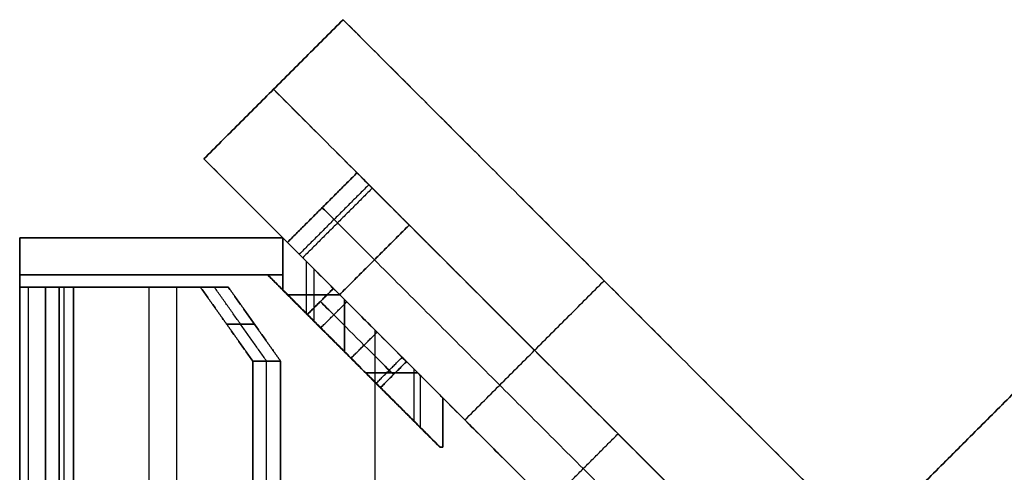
# Model space of a CAD drawing. Header units: millimetres. Extents: x -41 to 130, y -81 to 36.
# Tile 249 of 256: x -41 to -1, y -14 to 4. Entities that reach past the tile are written whole.
import ezdxf

# ---------------------------------------------------------------- set-up
doc = ezdxf.new("R2010")
doc.units = ezdxf.units.MM
doc.layers.add('MADERA', color=7, linetype='Continuous', true_color=0xb06a28)
doc.layers.add('METAL NEGRO', color=7, linetype='Continuous')

msp = doc.modelspace()

# ---------------------------------------------------------------- linework, layer by layer
at = {"layer": 'MADERA', "color": 254, "true_color": 0xcbd2ef, "extrusion": (-0.707107, -0.707107, 6.12323e-17)}
for centre, start, end in [((-14.827, 36.4, 20.971), 180, 270), ((-14.827, 80.4, 20.971), 90, 180), ((-14.827, 80.4, 20.971), 90, 180), ((-14.827, 36.4, 20.971), 180, 270)]:
    msp.add_arc(centre, 3, start, end, dxfattribs=at)
at = {"layer": 'MADERA', "color": 254, "true_color": 0xcbd2ef, "extrusion": (-0.707107, -0.707107, 0)}
for centre, start, end in [((-14.827, 80.4, 22.971), 90, 180), ((-14.827, 36.4, 22.971), 180, 270)]:
    msp.add_arc(centre, 3, start, end, dxfattribs=at)
at = {"layer": 'MADERA', "color": 254, "true_color": 0xcbd2ef, "extrusion": (0.707107, 0.707107, 6.12323e-17)}
for centre, start, end in [((14.827, 80.4, -24.971), 0, 90), ((14.827, 36.4, -24.971), 270, 0), ((14.827, 36.4, -24.971), 270, 0), ((14.827, 80.4, -24.971), 0, 90)]:
    msp.add_arc(centre, 3, start, end, dxfattribs=at)
at = {"layer": 'MADERA', "color": 254, "true_color": 0xcbd2ef}
for points in [[(-28, 4, -90), (-33.657, -1.657, -90)], [(-33.657, -1.657, 90), (-28, 4, 90)], [(-33.657, -1.657, -90), (-28, 4, -90)], [(-28, 4, 90), (-33.657, -1.657, 90)], [(-33.657, -1.657), (-28, 4)], [(-28, 4, -90), (-6.787, -17.213, -90)], [(-28, 4, 90), (-28, 4, -90)], [(11.598, -35.598, 90), (-28, 4, 90)], [(-28, 4), (-6.787, -17.213)], [(-6.787, -17.213, -90), (-28, 4, -90)], [(-28, 4, 90), (11.598, -35.598, 90)], [(-28, 4, -90), (-28, 4, 90)], [(-30.828, 1.172, -90), (-9.615, -20.042, -90)], [(8.77, -38.426, 90), (-30.828, 1.172, 90)], [(-30.828, 1.172, 90), (-30.828, 1.172, -90)], [(-33.657, -1.657, -90), (-12.444, -22.87, -90)], [(-33.657, -1.657, 90), (-33.657, -1.657, -90)], [(5.941, -41.255, 90), (-33.657, -1.657, 90)], [(-33.657, -1.657), (-12.444, -22.87)], [(-33.657, -1.657, -90), (-12.444, -22.87, -90)], [(5.941, -41.255, 90), (-33.657, -1.657, 90)], [(-33.657, -1.657, 90), (-33.657, -1.657, -90)], [(-27.434, -2.223, 80.4), (-30.263, -5.051, 80.4)], [(-30.263, -5.051, 80.4), (-27.434, -2.223, 80.4)], [(-27.434, -2.223, 36.4), (-30.263, -5.051, 36.4)], [(-30.263, -5.051, 58.4), (-27.434, -2.223, 58.4)], [(-30.263, -5.051, 36.4), (-27.434, -2.223, 36.4)], [(-27.434, -2.223, 80.4), (-27.434, -2.223, 36.4)], [(-27.434, -2.223, 58.4), (-6.221, -23.436, 58.4)], [(-27.434, -2.223, 80.4), (-27.434, -2.223, 36.4)], [(-26.953, -2.704, 34.497), (-29.781, -5.532, 34.497)], [(-26.813, -2.844, 82.521), (-29.641, -5.672, 82.521)], [(-28.849, -3.637, 36.4), (-28.849, -3.637, 80.4)], [(-28.141, -7.172, 33.4), (-25.313, -4.344, 33.4)], [(-25.313, -4.344, 83.4), (-28.141, -7.172, 83.4)], [(-28.141, -7.172, 83.4), (-25.313, -4.344, 83.4)], [(-25.313, -4.344, 33.4), (-28.141, -7.172, 33.4)], [(-25.313, -4.344, 33.4), (-8.342, -21.314, 33.4)], [(-8.342, -21.314, 83.4), (-25.313, -4.344, 83.4)], [(-25.313, -4.344, 33.4), (-8.342, -21.314, 33.4)], [(-8.342, -21.314, 83.4), (-25.313, -4.344, 83.4)], [(-33.657, -44.083, -90), (5.941, -4.485, -90)], [(5.941, -4.485, -90), (-33.657, -44.083, -90)], [(5.941, -4.485, 90), (-6.787, -17.213, 90)], [(5.941, -4.485), (-6.787, -17.213)], [(-6.787, -17.213, 90), (5.941, -4.485, 90)], [(-30.263, -5.051, 36.4), (-30.263, -5.051, 80.4)], [(-30.263, -5.051, 36.4), (-30.263, -5.051, 80.4)], [(-9.757, -22.729, 33.4), (-26.727, -5.758, 33.4)], [(-26.727, -5.758, 83.4), (-9.757, -22.729, 83.4)], [(-23.05, -12.263, -90), (-17.393, -6.607, -90)], [(-11.171, -24.143, 33.4), (-28.141, -7.172, 33.4)], [(-28.141, -7.172, 83.4), (-11.171, -24.143, 83.4)], [(-28.141, -7.172, 83.4), (-11.171, -24.143, 83.4)], [(-11.171, -24.143, 33.4), (-28.141, -7.172, 33.4)], [(8.77, -7.314, -90), (-30.828, -46.912, -90)], [(-3.958, -20.042, 90), (8.77, -7.314, 90)], [(-28, -49.74, -90), (11.598, -10.142, -90)], [(-28, -49.74, -90), (11.598, -10.142, -90)], [(11.598, -10.142, 90), (-1.13, -22.87, 90)], [(11.598, -10.142, 90), (-1.13, -22.87, 90)], [(-19.656, -15.658, 33.4), (-16.828, -12.829, 33.4)], [(-19.656, -15.658, 83.4), (-16.828, -12.829, 83.4)], [(-16.828, -12.829, 83.4), (-16.828, -12.829, 33.4)]]:
    msp.add_open_spline(points, degree=1, dxfattribs=at)
at = {"layer": 'METAL NEGRO', "color": 254, "true_color": 0xcbd2ef, "extrusion": (0, -1, 0)}
for centre, radius, start, end in [((-37.544, -72.672, 6.87), 3.6, 180, 225), ((-37.544, 72.672, 6.87), 3.6, 135, 180), ((-37.544, 72.672, 6.87), 2, 135, 180), ((-37.544, -72.672, 6.87), 2, 180, 225), ((-37.544, 72.672, 6.87), 2, 135, 180), ((-37.544, -72.672, 6.87), 2, 180, 225)]:
    msp.add_arc(centre, radius, start, end, dxfattribs=at)
at = {"layer": 'METAL NEGRO', "color": 254, "true_color": 0xcbd2ef, "extrusion": (0, 1, 0)}
for centre, radius, start, end in [((37.544, -72.672, -6.87), 3.6, 315, 360), ((37.544, 72.672, -6.87), 3.6, 0, 45), ((27.944, 77.5, -10.352), 4, 221.7976, 257.574), ((27.944, 1, -10.352), 4, 102.426, 138.2024), ((27.944, -1, -10.352), 4, 221.7976, 257.574), ((27.944, -77.5, -10.352), 4, 102.426, 138.2024), ((27.944, 77.5, -13.37), 4, 180, 194.1475), ((27.944, -1, -13.37), 4, 180, 194.1475), ((27.944, 1, -13.37), 4, 165.8525, 180), ((27.944, -77.5, -13.37), 4, 165.8525, 180), ((27.944, 77.5, -13.37), 4, 180, 194.1475), ((27.944, 1, -13.37), 4, 165.8525, 180), ((27.944, -1, -13.37), 4, 180, 194.1475), ((27.944, -77.5, -13.37), 4, 165.8525, 180)]:
    msp.add_arc(centre, radius, start, end, dxfattribs=at)
at = {"layer": 'METAL NEGRO', "color": 254, "true_color": 0xcbd2ef, "extrusion": (-0.707107, -0.707107, 0)}
for centre, start, end in [((-13.083, -78.5, 24.971), 180, 0), ((-13.083, 78.5, 24.971), 180, 0), ((-13.083, 0, 24.971), 180, 0), ((-13.083, 0, 24.971), 0, 180), ((-13.083, 78.5, 24.971), 0, 180), ((-13.083, -78.5, 24.971), 0, 180)]:
    msp.add_arc(centre, 2.1, start, end, dxfattribs=at)
at = {"layer": 'METAL NEGRO', "color": 254, "true_color": 0xcbd2ef, "extrusion": (0.707107, 0.707107, 7.88861e-30)}
for centre in [(13.083, 78.5, -24.971), (13.083, -78.5, -24.971)]:
    msp.add_arc(centre, 2.1, 180, 0, dxfattribs=at)
at = {"layer": 'METAL NEGRO', "color": 254, "true_color": 0xcbd2ef, "extrusion": (0.707107, 0.707107, 0)}
for centre, start, end in [((13.083, 78.5, -24.971), 0, 180), ((13.083, 0, -24.971), 0, 180), ((13.083, -78.5, -24.971), 0, 180), ((13.083, -78.5, -25.721), 180, 360), ((13.083, 78.5, -25.721), 180, 360), ((13.083, 0, -25.721), 180, 360), ((13.083, 0, -25.721), 0, 180), ((13.083, 78.5, -25.721), 0, 180), ((13.083, -78.5, -25.721), 0, 180), ((13.083, 78.5, -26.471), 0, 180), ((13.083, -78.5, -26.471), 0, 180), ((13.083, 0, -26.471), 0, 180), ((13.083, 78.5, -26.471), 0, 180), ((13.083, -78.5, -26.471), 0, 180)]:
    msp.add_arc(centre, 2.1, start, end, dxfattribs=at)
at = {"layer": 'METAL NEGRO', "color": 254, "true_color": 0xcbd2ef, "extrusion": (0.707107, 0.707107, -4.93038e-32)}
msp.add_arc((13.083, 0, -24.971), 2.1, 180, 0, dxfattribs=at)
at = {"layer": 'METAL NEGRO', "color": 254, "true_color": 0xcbd2ef, "extrusion": (0.707107, 0.707107, -4.0381e-25)}
msp.add_arc((13.083, -78.5, -26.471), 2.1, 180, 360, dxfattribs=at)
at = {"layer": 'METAL NEGRO', "color": 254, "true_color": 0xcbd2ef, "extrusion": (0.707107, 0.707107, -4.03796e-25)}
msp.add_arc((13.083, 78.5, -26.471), 2.1, 180, 360, dxfattribs=at)
at = {"layer": 'METAL NEGRO', "color": 254, "true_color": 0xcbd2ef, "extrusion": (0.707107, 0.707107, 7.08157e-27)}
msp.add_arc((13.083, 0, -26.471), 2.1, 180, 0, dxfattribs=at)
at = {"layer": 'METAL NEGRO', "color": 254, "true_color": 0xcbd2ef, "extrusion": (0.707107, 0.707107, -6.54755e-29)}
msp.add_arc((13.083, 78.5, -26.471), 2.1, 180, 360, dxfattribs=at)
at = {"layer": 'METAL NEGRO', "color": 254, "true_color": 0xcbd2ef, "extrusion": (0.707107, 0.707107, -8.16471e-29)}
msp.add_arc((13.083, -78.5, -26.471), 2.1, 180, 360, dxfattribs=at)
at = {"layer": 'METAL NEGRO', "color": 254, "true_color": 0xcbd2ef, "extrusion": (0.707107, 0.707107, 1.08468e-30)}
msp.add_arc((13.083, 0, -26.471), 2.1, 180, 0, dxfattribs=at)
at = {"layer": 'METAL NEGRO', "color": 254, "true_color": 0xcbd2ef, "extrusion": (0.707107, 0.707107, -1.36846e-48)}
msp.add_arc((13.083, 0, -26.471), 2.1, 0, 180, dxfattribs=at)
at = {"layer": 'METAL NEGRO', "color": 254, "true_color": 0xcbd2ef}
for points in [[(-41.144, -40.87, -85), (-41.144, -4.87, -85)], [(-41.144, -4.87, -85), (-41.144, -4.87, 85)], [(-41.144, -4.87, 85), (-41.144, -40.87, 85)], [(-41.144, -6.37), (-41.144, -4.87)], [(-41.144, -4.87, -85), (-30.444, -4.87, -85)], [(-30.444, -4.87, 85), (-41.144, -4.87, 85)], [(-41.144, -4.87, 85), (-41.144, -4.87, -85)], [(-41.144, -4.87), (-30.444, -4.87)], [(-41.144, -40.87, 85), (-41.144, -4.87, 85)], [(-41.144, -4.87, 85), (-30.444, -4.87, 85)], [(-41.144, -4.87, -85), (-30.444, -4.87, -85)], [(-41.144, -40.87, -85), (-41.144, -4.87, -85)], [(-35.794, -4.87, -85), (-35.794, -4.87, 85)], [(-30.444, -4.87, 73.5), (-27.944, -7.37, 73.5)], [(-30.444, -4.87, 85), (-30.444, -4.87, 73.5)], [(-12.444, -22.87, 85), (-30.444, -4.87, 85)], [(-30.444, -4.87, 79.25), (-28.295, -7.019, 79.25)], [(-30.444, -4.87, 5), (-30.444, -4.87, -5)], [(-30.444, -4.87, -5), (-27.944, -7.37, -5)], [(-27.944, -7.37, 5), (-30.444, -4.87, 5)], [(-30.444, -4.87), (-28.393, -6.921)], [(-30.444, -4.87, -85), (-30.444, -4.87, 85)], [(-30.444, -4.87, 85), (-12.444, -22.87, 85)], [(-30.444, -4.87, -85), (-12.444, -22.87, -85)], [(-30.444, -4.87, -73.5), (-30.444, -4.87, -85)], [(-27.944, -7.37, -73.5), (-30.444, -4.87, -73.5)], [(-30.444, -4.87, -85), (-12.444, -22.87, -85)], [(-30.444, -4.87, -79.25), (-28.295, -7.019, -79.25)], [(-30.444, -4.87, -5), (-30.444, -6.37, -5)], [(-27.944, -7.37, -5), (-30.444, -4.87, -5)], [(-30.444, -6.37, -73.5), (-30.444, -4.87, -73.5)], [(-30.444, -4.87, -73.5), (-27.944, -7.37, -73.5)], [(-30.444, -4.87, -73.5), (-30.444, -6.37, -73.5)], [(-30.444, -6.37, -5), (-30.444, -4.87, -5)], [(-30.444, -4.87, -5), (-30.444, -4.87, -73.5)], [(-30.444, -4.87, -39.25), (-30.444, -6.37, -39.25)], [(-30.444, -4.87, 73.5), (-30.444, -6.37, 73.5)], [(-27.944, -7.37, 73.5), (-30.444, -4.87, 73.5)], [(-30.444, -4.87, 5), (-27.944, -7.37, 5)], [(-30.444, -6.37, 5), (-30.444, -4.87, 5)], [(-30.444, -4.87, 5), (-30.444, -6.37, 5)], [(-30.444, -6.37, 73.5), (-30.444, -4.87, 73.5)], [(-30.444, -4.87, 73.5), (-30.444, -4.87, 5)], [(-30.444, -4.87, 39.25), (-30.444, -6.37, 39.25)], [(-30.444, -5.62, -73.5), (-30.444, -5.62, -5)], [(-30.444, -5.62, 5), (-30.444, -5.62, 73.5)], [(-29.504, -5.809, -5), (-29.504, -7.931, -5)], [(-29.504, -5.809, 5), (-29.504, -7.931, 5)], [(-41.144, -39.37, -83.5), (-41.144, -6.37, -83.5)], [(-41.144, -6.37, -83.5), (-30.444, -6.37, -83.5)], [(-41.144, -39.37, 83.5), (-41.144, -6.37, 83.5)], [(-41.144, -6.37, 83.5), (-30.444, -6.37, 83.5)], [(-41.144, -6.37, -83.5), (-41.144, -39.37, -83.5)], [(-41.144, -6.37, 83.5), (-41.144, -6.37, -83.5)], [(-41.144, -39.37, 83.5), (-41.144, -6.37, 83.5)], [(-41.144, -6.37, -83.5), (-30.444, -6.37, -83.5)], [(-41.144, -6.37, 83.5), (-41.144, -6.37, -83.5)], [(-30.444, -6.37, 83.5), (-41.144, -6.37, 83.5)], [(-41.144, -6.37), (-31.065, -6.37)], [(-35.794, -6.37, -83.5), (-35.794, -6.37, 83.5)], [(-31.065, -6.37, -5), (-31.065, -6.37, 5)], [(-30.444, -6.37, -5), (-31.065, -6.37, -5)], [(-31.065, -6.37, 5), (-30.444, -6.37, 5)], [(-31.065, -6.37, -5), (-27.944, -9.491, -5)], [(-31.065, -6.37, 5), (-31.065, -6.37, -5)], [(-27.944, -9.491, 5), (-31.065, -6.37, 5)], [(-31.065, -6.37), (-29.454, -7.981)], [(-31.065, -6.37, -5), (-27.944, -9.491, -5)], [(-30.444, -6.37, -5), (-31.065, -6.37, -5)], [(-31.065, -6.37, 5), (-30.444, -6.37, 5)], [(-27.944, -9.491, 5), (-31.065, -6.37, 5)], [(-30.444, -6.37, -83.5), (-30.444, -6.991, -83.5)], [(-30.444, -6.37, 83.5), (-30.444, -6.991, 83.5)], [(-30.444, -6.37, -83.5), (-30.444, -6.37, -73.5)], [(-30.444, -6.37, -73.5), (-30.444, -6.37, -5)], [(-30.444, -6.37, 5), (-30.444, -6.37, 73.5)], [(-30.444, -6.37, 73.5), (-30.444, -6.37, 83.5)], [(-30.444, -6.991, -73.5), (-30.444, -6.37, -73.5)], [(-30.444, -6.37, -73.5), (-30.444, -6.37, -5)], [(-30.444, -6.37, 73.5), (-30.444, -6.991, 73.5)], [(-30.444, -6.37, 5), (-30.444, -6.37, 73.5)], [(-30.444, -6.37, 73.5), (-30.444, -6.991, 73.5)], [(-30.444, -6.991, 83.5), (-30.444, -6.37, 83.5)], [(-30.444, -6.37, 83.5), (-30.444, -6.37, 73.5)], [(-30.444, -6.37, 78.5), (-30.444, -6.991, 78.5)], [(-30.444, -6.37, -83.5), (-30.444, -6.991, -83.5)], [(-30.444, -6.991, -73.5), (-30.444, -6.37, -73.5)], [(-30.444, -6.37, -73.5), (-30.444, -6.37, -83.5)], [(-30.444, -6.37, -78.5), (-30.444, -6.991, -78.5)], [(-29.194, -6.12, -73.5), (-29.194, -8.241, -73.5)], [(-29.194, -6.12, 73.5), (-29.194, -8.241, 73.5)], [(-30.444, -6.681, 73.5), (-30.444, -6.681, 83.5)], [(-30.444, -6.681, -83.5), (-30.444, -6.681, -73.5)], [(-41.144, -38.87, -72.672), (-41.144, -6.87, -72.672)], [(-41.144, -38.87, 72.672), (-41.144, -6.87, 72.672)], [(-41.144, -6.87, 72.672), (-41.144, -6.87, -72.672)], [(-41.144, -6.87, -72.672), (-41.144, -38.87, -72.672)], [(-41.144, -14.87), (-41.144, -6.87)], [(-41.144, -6.87, 72.672), (-41.144, -38.87, 72.672)], [(-41.144, -6.87, -72.672), (-41.144, -6.87, 72.672)], [(-39.544, -6.87), (-41.144, -6.87)], [(-40.798, -6.87, -74.211), (-40.798, -38.87, -74.211)], [(-40.798, -6.87, 74.211), (-40.798, -38.87, 74.211)], [(-40.089, -6.87, -75.217), (-33.796, -6.87, -81.51)], [(-40.089, -38.87, -75.217), (-40.089, -6.87, -75.217)], [(-40.089, -6.87, -75.217), (-40.089, -38.87, -75.217)], [(-40.089, -38.87, 75.217), (-40.089, -6.87, 75.217)], [(-40.089, -6.87, 75.217), (-40.089, -38.87, 75.217)], [(-33.796, -6.87, 81.51), (-40.089, -6.87, 75.217)], [(-33.796, -6.87, -81.51), (-40.089, -6.87, -75.217)], [(-40.089, -6.87, 75.217), (-33.796, -6.87, 81.51)], [(-39.544, -6.87, 72.672), (-39.544, -38.87, 72.672)], [(-39.544, -38.87, 72.672), (-39.544, -6.87, 72.672)], [(-39.544, -6.87, 72.672), (-39.544, -6.87, -72.672)], [(-39.544, -6.87, -72.672), (-39.544, -38.87, -72.672)], [(-39.544, -14.87), (-39.544, -6.87)], [(-39.544, -38.87, -72.672), (-39.544, -6.87, -72.672)], [(-39.544, -6.87, 72.672), (-39.544, -6.87, -72.672)], [(-39.352, -6.87, 73.527), (-39.352, -38.87, 73.527)], [(-39.352, -6.87, -73.527), (-39.352, -38.87, -73.527)], [(-38.958, -6.87, -74.086), (-32.665, -6.87, -80.379)], [(-38.958, -38.87, -74.086), (-38.958, -6.87, -74.086)], [(-38.958, -6.87, 74.086), (-38.958, -38.87, 74.086)], [(-32.665, -6.87, 80.379), (-38.958, -6.87, 74.086)], [(-38.958, -38.87, 74.086), (-38.958, -6.87, 74.086)], [(-38.958, -6.87, -74.086), (-38.958, -38.87, -74.086)], [(-38.958, -6.87, -74.086), (-32.665, -6.87, -80.379)], [(-32.665, -6.87, 80.379), (-38.958, -6.87, 74.086)], [(-36.879, -6.87, 78.428), (-36.879, -6.87, 76.165)], [(-36.879, -6.87, -76.165), (-36.879, -6.87, -78.428)], [(-35.882, -38.87, -79.424), (-35.882, -6.87, -79.424)], [(-35.882, -38.87, 79.424), (-35.882, -6.87, 79.424)], [(-34.751, -38.87, -78.293), (-34.751, -6.87, -78.293)], [(-34.751, -38.87, 78.293), (-34.751, -6.87, 78.293)], [(-33.796, -6.87, -81.51), (-31.675, -9.87, -83.631)], [(-31.675, -9.87, 83.631), (-33.796, -6.87, 81.51)], [(-33.796, -6.87, 81.51), (-32.665, -6.87, 80.379)], [(-32.665, -6.87, -80.379), (-33.796, -6.87, -81.51)], [(-32.665, -6.87, -80.379), (-33.796, -6.87, -81.51)], [(-33.796, -6.87, -81.51), (-31.675, -9.87, -83.631)], [(-31.675, -9.87, 83.631), (-33.796, -6.87, 81.51)], [(-33.796, -6.87, 81.51), (-32.665, -6.87, 80.379)], [(-31.109, -9.87, -83.066), (-33.231, -6.87, -80.944)], [(-31.109, -9.87, 83.066), (-33.231, -6.87, 80.944)], [(-32.665, -6.87, -80.379), (-30.544, -9.87, -82.5)], [(-30.544, -9.87, 82.5), (-32.665, -6.87, 80.379)], [(-30.544, -9.87, -82.5), (-32.665, -6.87, -80.379)], [(-32.665, -6.87, 80.379), (-30.544, -9.87, 82.5)], [(-30.444, -6.991, -83.5), (-24.065, -13.37, -83.5)], [(-30.444, -6.991, 83.5), (-24.065, -13.37, 83.5)], [(-30.444, -6.991, 73.5), (-27.944, -9.491, 73.5)], [(-30.444, -6.991, 83.5), (-30.444, -6.991, 73.5)], [(-24.065, -13.37, 83.5), (-30.444, -6.991, 83.5)], [(-30.444, -6.991, 78.5), (-29.454, -7.981, 78.5)], [(-30.444, -6.991, -83.5), (-24.065, -13.37, -83.5)], [(-30.444, -6.991, -73.5), (-30.444, -6.991, -83.5)], [(-27.944, -9.491, -73.5), (-30.444, -6.991, -73.5)], [(-30.444, -6.991, -78.5), (-29.454, -7.981, -78.5)], [(-27.944, -9.491, -73.5), (-30.444, -6.991, -73.5)], [(-30.444, -6.991, 73.5), (-27.944, -9.491, 73.5)], [(-30.444, -6.991, 73.5), (-30.444, -6.991, 83.5)], [(-30.444, -6.991, -83.5), (-30.444, -6.991, -73.5)], [(-28.133, -7.181, -5), (-30.254, -7.181, -5)], [(-30.254, -7.181, -73.5), (-28.133, -7.181, -73.5)], [(-28.133, -7.181, 73.5), (-30.254, -7.181, 73.5)], [(-30.254, -7.181, 5), (-28.133, -7.181, 5)], [(-29.454, -7.981, -78.5), (-28.393, -6.921, -78.5)], [(-29.454, -7.981, 78.5), (-28.393, -6.921, 78.5)], [(-29.454, -7.981), (-28.393, -6.921)], [(-28.393, -6.921), (-29.454, -7.981)], [(-28.393, -6.921, 78.5), (-29.454, -7.981, 78.5)], [(-28.393, -6.921, -78.5), (-29.454, -7.981, -78.5)], [(-28.911, -8.524, -80.123), (-27.85, -7.464, -80.123)], [(-28.911, -8.524, 76.877), (-27.85, -7.464, 76.877)], [(-28.911, -8.524, -1.623), (-27.85, -7.464, -1.623)], [(-28.911, -8.524, 1.623), (-27.85, -7.464, 1.623)], [(-28.911, -8.524, 80.123), (-27.85, -7.464, 80.123)], [(-28.911, -8.524, -76.877), (-27.85, -7.464, -76.877)], [(-27.944, -9.491, -5), (-27.944, -7.37, -5)], [(-27.944, -7.37, -73.5), (-27.944, -9.491, -73.5)], [(-27.944, -9.491, 73.5), (-27.944, -7.37, 73.5)], [(-27.944, -7.37, 5), (-27.944, -9.491, 5)], [(-27.944, -9.491, 73.5), (-27.944, -7.37, 73.5)], [(-27.944, -7.37, 5), (-27.944, -9.491, 5)], [(-27.944, -9.491, -5), (-27.944, -7.37, -5)], [(-27.944, -7.37, -73.5), (-27.944, -9.491, -73.5)], [(-32.736, -8.37, -82.571), (-31.604, -8.37, -81.439)], [(-31.604, -8.37, 81.439), (-32.736, -8.37, 82.571)], [(-27.194, -8.12, -4.929), (-27.194, -8.12, -2.061)], [(-27.194, -8.12, 2.061), (-27.194, -8.12, 4.929)], [(-27.679, -9.756, -80.56), (-26.618, -8.695, -80.56)], [(-27.679, -9.756, 76.44), (-26.618, -8.695, 76.44)], [(-27.679, -9.756, -2.06), (-26.618, -8.695, -2.06)], [(-27.679, -9.756, 2.06), (-26.618, -8.695, 2.06)], [(-27.679, -9.756, 80.56), (-26.618, -8.695, 80.56)], [(-27.679, -9.756, -76.44), (-26.618, -8.695, -76.44)], [(-26.708, -8.606, 85), (-26.708, -37.134, 85)], [(-26.708, -8.606, -85), (-26.708, -20.843, -85)], [(-31.675, -35.87, -83.631), (-31.675, -9.87, -83.631)], [(-31.675, -9.87, -83.631), (-30.544, -9.87, -82.5)], [(-31.675, -9.87, -83.631), (-31.675, -35.87, -83.631)], [(-31.675, -35.87, 83.631), (-31.675, -9.87, 83.631)], [(-30.544, -9.87, 82.5), (-31.675, -9.87, 83.631)], [(-31.675, -9.87, 83.631), (-31.675, -35.87, 83.631)], [(-31.675, -9.87, -83.631), (-30.544, -9.87, -82.5)], [(-30.544, -9.87, 82.5), (-31.675, -9.87, 83.631)], [(-31.109, -35.87, -83.066), (-31.109, -9.87, -83.066)], [(-31.109, -35.87, 83.066), (-31.109, -9.87, 83.066)], [(-30.544, -9.87, -82.5), (-30.544, -35.87, -82.5)], [(-30.544, -9.87, -82.5), (-30.544, -35.87, -82.5)], [(-30.544, -35.87, 82.5), (-30.544, -9.87, 82.5)], [(-30.544, -35.87, 82.5), (-30.544, -9.87, 82.5)], [(-27.565, -9.87, -4.982), (-27.565, -9.87, -2.021)], [(-27.565, -9.87, 2.021), (-27.565, -9.87, 4.982)], [(-26.659, -10.776, -79.49), (-25.599, -9.715, -79.49)], [(-26.659, -10.776, 77.51), (-25.599, -9.715, 77.51)], [(-26.659, -10.776, -0.99), (-25.599, -9.715, -0.99)], [(-26.659, -10.776, 0.99), (-25.599, -9.715, 0.99)], [(-26.659, -10.776, 79.49), (-25.599, -9.715, 79.49)], [(-26.659, -10.776, -77.51), (-25.599, -9.715, -77.51)], [(-25.423, -9.891, -78.5), (-26.484, -10.951, -78.5)], [(-25.423, -9.891, 78.5), (-26.484, -10.951, 78.5)], [(-25.423, -9.891), (-26.484, -10.951)], [(-26.484, -10.951), (-25.423, -9.891)], [(-26.484, -10.951, 78.5), (-25.423, -9.891, 78.5)], [(-26.484, -10.951, -78.5), (-25.423, -9.891, -78.5)], [(-25.521, -9.793, 79.25), (-23.944, -11.37, 79.25)], [(-25.521, -9.793, -79.25), (-23.944, -11.37, -79.25)], [(-25.423, -9.891), (-23.944, -11.37)], [(-27.254, -10.181, 73.56), (-27.254, -10.181, 76.659)], [(-27.254, -10.181, 80.341), (-27.254, -10.181, 83.5)], [(-27.254, -10.181, -83.5), (-27.254, -10.181, -80.341)], [(-27.254, -10.181, -76.659), (-27.254, -10.181, -73.56)], [(-25.115, -12.32, 74.672), (-25.115, -10.198, 74.672)], [(-25.115, -12.32, 3.828), (-25.115, -10.198, 3.828)], [(-25.115, -12.32, -74.672), (-25.115, -10.198, -74.672)], [(-26.708, -10.727, -83.5), (-26.708, -20.843, -83.5)], [(-26.708, -10.727, 83.5), (-26.708, -35.013, 83.5)], [(-24.852, -12.583, -3.538), (-24.852, -10.462, -3.538)], [(-26.484, -10.951, 78.5), (-24.065, -13.37, 78.5)], [(-26.484, -10.951, -78.5), (-24.065, -13.37, -78.5)], [(-26.484, -10.951), (-24.065, -13.37)], [(-23.944, -11.37, -83.5), (-12.444, -22.87, -83.5)], [(-23.944, -13.37, -83.5), (-23.944, -11.37, -83.5)], [(-23.944, -11.37, 83.5), (-12.444, -22.87, 83.5)], [(-23.944, -13.37, 83.5), (-23.944, -11.37, 83.5)], [(-23.944, -11.37, 83.5), (-12.444, -22.87, 83.5)], [(-23.944, -11.37, 77.5), (-23.944, -11.37, 83.5)], [(-23.944, -11.37, -1), (-23.944, -11.37, 1)], [(-23.944, -11.37, 83.5), (-23.944, -11.37, 77.5)], [(-23.944, -11.37, 77.5), (-23.944, -13.37, 77.5)], [(-23.944, -13.37, 83.5), (-23.944, -11.37, 83.5)], [(-23.944, -11.37, 80.5), (-23.944, -13.37, 80.5)], [(-23.944, -11.37, 1), (-23.944, -11.37, -1)], [(-23.944, -11.37, -1), (-23.944, -13.37, -1)], [(-23.944, -13.37, 1), (-23.944, -11.37, 1)], [(-23.944, -11.37), (-23.944, -13.37)], [(-23.944, -11.37, -83.5), (-23.944, -11.37, -77.5)], [(-12.444, -22.87, -83.5), (-23.944, -11.37, -83.5)], [(-23.944, -11.37, -77.5), (-23.944, -11.37, -83.5)], [(-23.944, -11.37, -83.5), (-23.944, -13.37, -83.5)], [(-23.944, -13.37, -77.5), (-23.944, -11.37, -77.5)], [(-23.944, -11.37, -80.5), (-23.944, -13.37, -80.5)], [(-23.944, -11.37, 77.5), (-23.944, -13.37, 77.5)], [(-23.944, -13.37, 1), (-23.944, -11.37, 1)], [(-23.944, -11.37, -1), (-23.944, -13.37, -1)], [(-23.944, -13.37, -77.5), (-23.944, -11.37, -77.5)], [(-23.944, -12.37, 83.5), (-23.944, -12.37, 77.5)], [(-23.944, -12.37, 1), (-23.944, -12.37, -1)], [(-23.944, -12.37, -77.5), (-23.944, -12.37, -83.5)], [(-24.065, -13.37, -83.5), (-23.944, -13.37, -83.5)], [(-24.065, -13.37, 83.5), (-23.944, -13.37, 83.5)], [(-24.065, -13.37, 76.522), (-24.065, -13.37, 83.5)], [(-24.065, -13.37, -83.5), (-24.065, -13.37, -76.522)], [(-24.065, -13.37, 83.5), (-23.944, -13.37, 83.5)], [(-24.065, -13.37, 76.522), (-24.065, -13.37, 83.5)], [(-23.944, -13.37, 79.99), (-24.065, -13.37, 79.99)], [(-24.065, -13.37, -1.978), (-24.065, -13.37, 1.978)], [(-23.944, -13.37), (-24.065, -13.37)], [(-24.065, -13.37, -1.978), (-24.065, -13.37, 1.978)], [(-23.944, -13.37, -83.5), (-24.065, -13.37, -83.5)], [(-24.065, -13.37, -83.5), (-24.065, -13.37, -76.522)], [(-23.944, -13.37, -79.99), (-24.065, -13.37, -79.99)], [(-24.004, -13.37, 76.806), (-24.004, -13.37, 83.5)], [(-24.004, -13.37, -1.694), (-24.004, -13.37, 1.694)], [(-24.004, -13.37, -83.5), (-24.004, -13.37, -76.806)], [(-23.944, -13.37, 83.5), (-23.944, -13.37, 77.5)], [(-23.944, -13.37, 1), (-23.944, -13.37, -1)], [(-23.944, -13.37, 77.5), (-23.944, -13.37, 83.5)], [(-23.944, -13.37, -1), (-23.944, -13.37, 1)], [(-23.944, -13.37, -77.5), (-23.944, -13.37, -83.5)], [(-23.944, -13.37, -83.5), (-23.944, -13.37, -77.5)], [(-21.444, -13.87, 83.5), (-21.444, -13.87, 85)], [(-21.444, -13.87, -85), (-21.444, -13.87, -83.5)]]:
    msp.add_open_spline(points, degree=1, dxfattribs=at)
for points, weights in [([(-27.944, -7.37, 73.5), (-25.601, -9.713, 73.5), (-23.944, -11.37, 75.157), (-23.944, -11.37, 77.5)], [1, 0.804737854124, 0.804737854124, 1]), ([(-27.944, -7.37, -5), (-25.601, -9.713, -5), (-23.944, -11.37, -3.343), (-23.944, -11.37, -1)], [1, 0.804737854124, 0.804737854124, 1]), ([(-23.944, -11.37, 1), (-23.944, -11.37, 3.343), (-25.601, -9.713, 5), (-27.944, -7.37, 5)], [1, 0.804737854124, 0.804737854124, 1]), ([(-23.944, -11.37, -77.5), (-23.944, -11.37, -75.157), (-25.601, -9.713, -73.5), (-27.944, -7.37, -73.5)], [1, 0.804737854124, 0.804737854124, 1]), ([(-27.944, -7.37, 73.5), (-25.601, -9.713, 73.5), (-23.944, -11.37, 75.157), (-23.944, -11.37, 77.5)], [1, 0.804737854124, 0.804737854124, 1]), ([(-23.944, -11.37, 1), (-23.944, -11.37, 3.343), (-25.601, -9.713, 5), (-27.944, -7.37, 5)], [1, 0.804737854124, 0.804737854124, 1]), ([(-27.944, -7.37, -5), (-25.601, -9.713, -5), (-23.944, -11.37, -3.343), (-23.944, -11.37, -1)], [1, 0.804737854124, 0.804737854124, 1]), ([(-23.944, -11.37, -77.5), (-23.944, -11.37, -75.157), (-25.601, -9.713, -73.5), (-27.944, -7.37, -73.5)], [1, 0.804737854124, 0.804737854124, 1]), ([(-27.944, -9.491, 73.5), (-26.036, -11.399, 73.5), (-24.531, -12.904, 74.673), (-24.065, -13.37, 76.522)], [1, 0.85920154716, 0.85920154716, 1]), ([(-24.065, -13.37, -76.522), (-24.531, -12.904, -74.673), (-26.036, -11.399, -73.5), (-27.944, -9.491, -73.5)], [1, 0.85920154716, 0.85920154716, 1]), ([(-27.944, -9.491, -5), (-26.036, -11.399, -5), (-24.531, -12.904, -3.827), (-24.065, -13.37, -1.978)], [1, 0.85920154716, 0.85920154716, 1]), ([(-24.065, -13.37, 1.978), (-24.531, -12.904, 3.827), (-26.036, -11.399, 5), (-27.944, -9.491, 5)], [1, 0.85920154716, 0.85920154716, 1]), ([(-24.065, -13.37, 76.522), (-24.531, -12.904, 74.673), (-26.036, -11.399, 73.5), (-27.944, -9.491, 73.5)], [1, 0.85920154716, 0.85920154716, 1]), ([(-27.944, -9.491, 5), (-26.036, -11.399, 5), (-24.531, -12.904, 3.827), (-24.065, -13.37, 1.978)], [1, 0.85920154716, 0.85920154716, 1]), ([(-24.065, -13.37, -1.978), (-24.531, -12.904, -3.827), (-26.036, -11.399, -5), (-27.944, -9.491, -5)], [1, 0.85920154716, 0.85920154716, 1]), ([(-27.944, -9.491, -73.5), (-26.036, -11.399, -73.5), (-24.531, -12.904, -74.673), (-24.065, -13.37, -76.522)], [1, 0.85920154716, 0.85920154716, 1])]:
    msp.add_rational_spline(points, weights, degree=3, dxfattribs=at)

doc.saveas('drawing.dxf')
